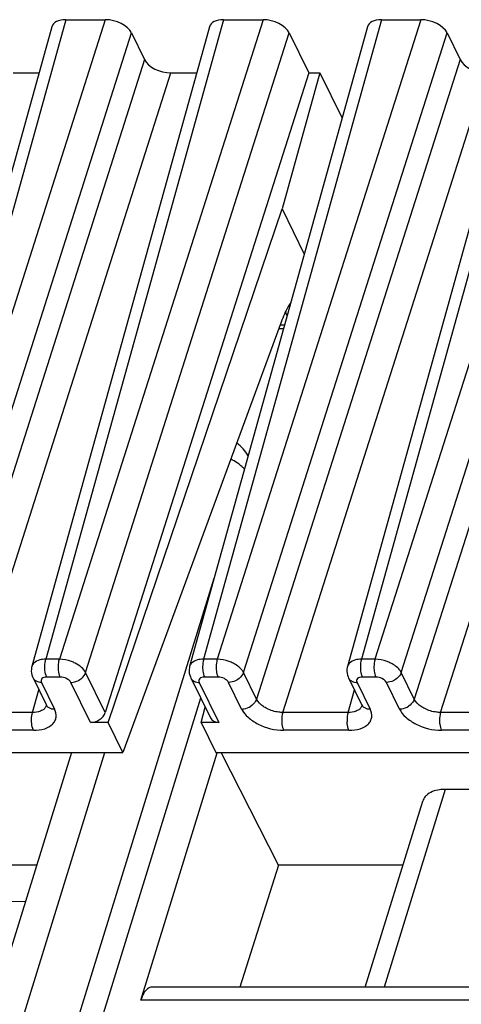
# Model space of a CAD drawing. Header units: millimetres. Extents: x 0 to 841, y 0 to 594.
# Tile 159 of 237: x 508 to 519, y 147 to 170. Entities that reach past the tile are written whole.
import ezdxf

# ---------------------------------------------------------------- set-up
doc = ezdxf.new("R2010")
doc.units = ezdxf.units.MM
doc.header["$LTSCALE"] = 46.255
doc.layers.get('0').update_dxf_attribs({"linetype": 'CONTINUOUS'})

msp = doc.modelspace()

# ---------------------------------------------------------------- linework, layer by layer
at = {"color": 9, "linetype": 'CONTINUOUS'}
for p, q in [((509.40551, 169.74045), (505.25586, 154.80576)), ((510.32671, 169.74045), (505.57239, 154.80576)), ((513.08975, 169.74045), (508.9401, 154.80576)), ((514.01095, 169.74045), (509.25663, 154.80576)), ((516.774, 169.74045), (512.62435, 154.80576)), ((517.6952, 169.74045), (512.94088, 154.80576)), ((520.45824, 169.74045), (516.30859, 154.80576)), ((521.37944, 169.74045), (516.62512, 154.80576)), ((506.18535, 154.495), (510.93967, 169.42969)), ((509.86959, 154.495), (514.62391, 169.42969)), ((513.55383, 154.495), (518.30815, 169.42969)), ((517.23808, 154.495), (521.9924, 169.42969)), ((511.24475, 168.80799), (506.49043, 153.8733)), ((518.61324, 168.80799), (513.85892, 153.8733)), ((522.29749, 168.80799), (517.54317, 153.8733)), ((507.10339, 153.56254), (511.85771, 168.49723)), ((514.47188, 153.56254), (519.2262, 168.49723)), ((518.15612, 153.56254), (522.91044, 168.49723)), ((514.51149, 162.60497), (514.40921, 162.60497)), ((509.25663, 154.80576), (508.9401, 154.80576)), ((512.94088, 154.80576), (512.62435, 154.80576)), ((516.62512, 154.80576), (516.30859, 154.80576)), ((509.27678, 154.38841), (508.96024, 154.38841)), ((510.32718, 153.56254), (509.86959, 154.495)), ((512.96103, 154.38841), (512.64449, 154.38841)), ((513.85892, 153.8733), (513.55383, 154.495)), ((516.64527, 154.38841), (516.32873, 154.38841)), ((517.54317, 153.8733), (517.23808, 154.495)), ((508.62926, 153.56254), (508.77598, 154.09058)), ((508.83706, 154.26411), (509.14215, 153.6424)), ((509.98112, 153.32845), (509.52196, 154.26411)), ((512.5213, 154.26411), (512.98046, 153.32845)), ((513.51129, 153.6424), (513.2062, 154.26411)), ((515.99775, 153.56254), (516.14447, 154.09058)), ((516.20555, 154.26411), (516.51064, 153.6424)), ((517.19554, 153.6424), (516.89045, 154.26411)), ((512.55453, 153.89841), (495.8204, 99.74675)), ((508.62926, 153.56254), (507.10339, 153.56254)), ((515.99775, 153.56254), (514.47188, 153.56254)), ((519.682, 153.56254), (518.15612, 153.56254)), ((508.64941, 153.14519), (507.12354, 153.14519)), ((516.0179, 153.14519), (514.49203, 153.14519)), ((519.70214, 153.14519), (518.17627, 153.14519)), ((493.97828, 99.74675), (510.32045, 152.63002)), ((518.26585, 151.76549), (516.83863, 147.147)), ((531.05261, 146.84429), (511.1574, 146.84429))]:
    msp.add_line(p, q, dxfattribs=at)
at = {"color": 7, "linetype": 'CONTINUOUS'}
for p, q in [((509.40551, 169.74045), (510.32671, 169.74045)), ((513.08975, 169.74045), (514.01095, 169.74045)), ((516.774, 169.74045), (517.6952, 169.74045)), ((509.07904, 169.5728), (504.92899, 154.63666)), ((512.76328, 169.5728), (508.61323, 154.63666)), ((516.44753, 169.5728), (512.29747, 154.63666)), ((520.13177, 169.5728), (515.98172, 154.63666)), ((510.93967, 169.42969), (511.24475, 168.80799)), ((514.62391, 169.42969), (515.0815, 168.49723)), ((518.30815, 169.42969), (518.61324, 168.80799)), ((508.17347, 168.49723), (508.78019, 168.49723)), ((515.0815, 168.49723), (510.32718, 153.56254)), ((511.85771, 168.49723), (512.46443, 168.49723)), ((515.33956, 168.49723), (514.4569, 165.32052)), ((515.0815, 168.49723), (515.33956, 168.49723)), ((515.33956, 168.49723), (515.85617, 167.44449)), ((510.39642, 153.32845), (514.4569, 165.32052)), ((514.4569, 165.32052), (514.97351, 164.26778)), ((514.43611, 162.67809), (510.73916, 152.63002)), ((514.3819, 162.53074), (514.49087, 162.53074)), ((495.17002, 99.42039), (512.87092, 156.70051)), ((508.64036, 154.36694), (508.94545, 153.74524)), ((512.32461, 154.36694), (512.78306, 153.43271)), ((516.00885, 154.36694), (516.31421, 153.7447)), ((508.94583, 153.74448), (508.94545, 153.74524)), ((512.56516, 153.32845), (512.65778, 153.68801)), ((510.39642, 153.32845), (509.98112, 153.32845)), ((510.73916, 152.63002), (510.39642, 153.32845)), ((512.98046, 153.32845), (512.56516, 153.32845)), ((512.56516, 153.32845), (512.90789, 152.63002)), ((502.38265, 152.63002), (510.73916, 152.63002)), ((509.53769, 152.63002), (507.74977, 146.84429)), ((511.1574, 146.84429), (512.94206, 152.61946)), ((512.90789, 152.63002), (521.1723, 152.63002)), ((514.36896, 149.9951), (513.03416, 152.63002)), ((520.09544, 151.76549), (518.26585, 151.76549)), ((516.39901, 147.147), (517.742, 151.49291)), ((508.72344, 149.9951), (505.63037, 149.9951)), ((514.36896, 149.9951), (513.47192, 147.147)), ((517.27914, 149.9951), (514.36896, 149.9951)), ((505.3549, 149.12149), (508.46486, 149.15834)), ((531.14616, 147.147), (511.41117, 147.147))]:
    msp.add_line(p, q, dxfattribs=at)
for points in [[(508.61325, 154.63647), (508.60747, 154.61246), (508.60134, 154.56983), (508.60027, 154.52612), (508.60441, 154.48188), (508.61377, 154.43782), (508.62821, 154.39481), (508.64135, 154.36534)], [(512.29796, 154.6368), (512.29138, 154.60883), (512.28566, 154.56571), (512.28503, 154.52176), (512.28956, 154.47758), (512.29921, 154.43385), (512.31389, 154.39124), (512.32516, 154.36625)], [(515.9822, 154.6368), (515.97562, 154.60883), (515.9699, 154.56571), (515.96928, 154.52176), (515.9738, 154.47758), (515.98345, 154.43385), (515.99813, 154.39124), (516.0094, 154.36625)], [(508.94597, 153.74455), (508.94808, 153.74011), (508.95241, 153.72892), (508.95376, 153.72363), (508.95388, 153.72308)], [(516.31476, 153.74396), (516.31677, 153.73967), (516.3212, 153.72816), (516.32259, 153.72292), (516.32273, 153.72255)]]:
    msp.add_lwpolyline(points, dxfattribs=at)
for centre, radius, start, end in [((512.68753, 162.12635), 2.0114, 22.01425, 23.244589), ((512.53312, 162.06407), 2.1779, 20.488463, 22.010518), ((512.8014, 159.04965), 1, 30.277987, 53.439117)]:
    msp.add_arc(centre, radius, start, end, dxfattribs=at)
at = {"color": 9, "linetype": 'CONTINUOUS'}
for centre, radius, start, end in [((512.86341, 158.54188), 1.00389, 44.555104, 45.54391), ((508.78117, 154.43514), 0.15627, 206.210623, 221.547049), ((512.46544, 154.43514), 0.15628, 206.152442, 221.541423), ((516.14968, 154.43514), 0.15628, 206.152442, 221.541423), ((512.52123, 154.56602), 0.30192, 265.545224, 270.015041), ((516.20547, 154.56602), 0.30192, 265.545224, 270.015041), ((508.77487, 153.78514), 0.18963, 315.32614, 323.316297), ((509.08625, 153.81344), 0.15628, 206.153777, 221.548332), ((516.14375, 153.78589), 0.18987, 315.086978, 323.084163), ((516.45477, 153.81345), 0.1563, 206.064344, 221.545431)]:
    msp.add_arc(centre, radius, start, end, dxfattribs=at)
at = {"color": 7, "linetype": 'CONTINUOUS'}
for centre, major_axis, ratio, start_param, end_param in [((509.55819, 169.4296), (0.47782, -0.14773), 0.57239492, 2.06604593, 3.15810279), ((510.47911, 169.4296), (0.47774, -0.14756), 0.57268648, 6.77810472, 8.34859646), ((513.24244, 169.4296), (0.47782, -0.14773), 0.57239492, 2.06604593, 3.15810279), ((514.16336, 169.4296), (0.47774, -0.14756), 0.57268648, 6.77810472, 8.34859646), ((516.92668, 169.4296), (0.47782, -0.14773), 0.57239492, 2.06604593, 3.15810279), ((517.8476, 169.4296), (0.47774, -0.14756), 0.57268648, 6.77810472, 8.34859646), ((511.70531, 168.80808), (0.47774, -0.14756), 0.57268648, -2.64667324, -1.0761815), ((519.0738, 168.80808), (0.47774, -0.14756), 0.57268648, 3.63651207, 5.20700381), ((510.05214, 153.5667), (0.26737, 0.13609), 0.73141292, -2.17877299, -0.62542996), ((513.05148, 153.5667), (0.26737, 0.13609), 0.73141292, 3.13092037, 4.10441231)]:
    msp.add_ellipse(centre, major_axis=major_axis, ratio=ratio, start_param=start_param, end_param=end_param, dxfattribs=at)
for points, knots in [([(514.6593, 163.13744), (514.63751, 163.10581), (514.5472, 162.96095), (514.47977, 162.80278), (514.43611, 162.67809)], [0, 0, 0, 0, 0.22524591, 1, 1, 1, 1]), ([(518.26585, 151.76549), (518.22134, 151.76549), (518.06747, 151.75596), (517.90779, 151.70182), (517.82707, 151.62602)], [0, 0, 0, 0, 0.28674265, 1, 1, 1, 1]), ([(517.82707, 151.62602), (517.81704, 151.6166), (517.78049, 151.57821), (517.75355, 151.5304), (517.74196, 151.49293)], [0, 0, 0, 0, 0.2596683, 1, 1, 1, 1]), ([(511.31173, 147.10959), (511.27622, 147.08203), (511.21266, 146.99667), (511.17465, 146.90011), (511.1574, 146.84429)], [0, 0, 0, 0, 0.43482843, 1, 1, 1, 1])]:
    msp.add_open_spline(points, degree=3, knots=knots, dxfattribs=at)
at = {"color": 9, "linetype": 'CONTINUOUS'}
for points, knots in [([(513.45078, 159.35729), (513.43606, 159.36831), (513.37458, 159.4123), (513.30951, 159.45121), (513.25891, 159.47786)], [0, 0, 0, 0, 0.2433539, 1, 1, 1, 1]), ([(513.56649, 159.25845), (513.55769, 159.26708), (513.52083, 159.30196), (513.48154, 159.33426), (513.45078, 159.35729)], [0, 0, 0, 0, 0.24289759, 1, 1, 1, 1]), ([(508.86237, 154.80028), (508.84141, 154.79741), (508.76864, 154.78332), (508.69631, 154.75084), (508.65869, 154.71303)], [0, 0, 0, 0, 0.28400048, 1, 1, 1, 1]), ([(508.91693, 154.58651), (508.916, 154.60582), (508.91552, 154.67943), (508.92459, 154.75369), (508.94011, 154.80575)], [0, 0, 0, 0, 0.26249603, 1, 1, 1, 1]), ([(509.23346, 154.5865), (509.23253, 154.60582), (509.23204, 154.67944), (509.24111, 154.7537), (509.25663, 154.80576)], [0, 0, 0, 0, 0.2624969, 1, 1, 1, 1]), ([(509.62635, 154.71303), (509.59758, 154.72764), (509.48043, 154.77842), (509.35201, 154.8049), (509.25663, 154.80576)], [0, 0, 0, 0, 0.25275051, 1, 1, 1, 1]), ([(512.54653, 154.80038), (512.52552, 154.79757), (512.4527, 154.7837), (512.38038, 154.75097), (512.34293, 154.71303)], [0, 0, 0, 0, 0.28446801, 1, 1, 1, 1]), ([(512.62435, 154.80576), (512.6195, 154.78951), (512.60275, 154.71766), (512.59844, 154.64316), (512.60117, 154.5865)], [0, 0, 0, 0, 0.23018471, 1, 1, 1, 1]), ([(512.94088, 154.80575), (512.93604, 154.7895), (512.91929, 154.71766), (512.91498, 154.64316), (512.91771, 154.58651)], [0, 0, 0, 0, 0.23018675, 1, 1, 1, 1]), ([(513.31059, 154.71303), (513.28181, 154.72759), (513.16459, 154.77811), (513.03626, 154.80505), (512.94088, 154.80575)], [0, 0, 0, 0, 0.25271549, 1, 1, 1, 1]), ([(516.23078, 154.80038), (516.20977, 154.79757), (516.13694, 154.7837), (516.06462, 154.75097), (516.02717, 154.71303)], [0, 0, 0, 0, 0.28446801, 1, 1, 1, 1]), ([(516.30859, 154.80576), (516.30374, 154.78951), (516.28699, 154.71766), (516.28268, 154.64316), (516.28542, 154.5865)], [0, 0, 0, 0, 0.23018471, 1, 1, 1, 1]), ([(516.62513, 154.80575), (516.62028, 154.7895), (516.60353, 154.71766), (516.59922, 154.64316), (516.60195, 154.58651)], [0, 0, 0, 0, 0.23018675, 1, 1, 1, 1]), ([(516.99484, 154.71303), (516.96606, 154.72759), (516.84884, 154.77811), (516.7205, 154.80505), (516.62513, 154.80575)], [0, 0, 0, 0, 0.25271549, 1, 1, 1, 1]), ([(508.96025, 154.38841), (508.95384, 154.40147), (508.92934, 154.46496), (508.9195, 154.53327), (508.91693, 154.58651)], [0, 0, 0, 0, 0.21444232, 1, 1, 1, 1]), ([(509.27678, 154.38841), (509.27037, 154.40147), (509.24587, 154.46496), (509.23603, 154.53327), (509.23346, 154.5865)], [0, 0, 0, 0, 0.21444297, 1, 1, 1, 1]), ([(509.86957, 154.49501), (509.8472, 154.53994), (509.77269, 154.6252), (509.67978, 154.68588), (509.62635, 154.71303)], [0, 0, 0, 0, 0.45577713, 1, 1, 1, 1]), ([(512.60117, 154.5865), (512.60209, 154.56759), (512.6082, 154.50022), (512.62296, 154.43228), (512.64449, 154.38841)], [0, 0, 0, 0, 0.27926236, 1, 1, 1, 1]), ([(512.91771, 154.58651), (512.91862, 154.56759), (512.92473, 154.50023), (512.93949, 154.43228), (512.96102, 154.38841)], [0, 0, 0, 0, 0.27926252, 1, 1, 1, 1]), ([(513.55383, 154.495), (513.54316, 154.51628), (513.48164, 154.60836), (513.38746, 154.67414), (513.31059, 154.71303)], [0, 0, 0, 0, 0.21645922, 1, 1, 1, 1]), ([(516.28542, 154.5865), (516.28633, 154.56759), (516.29244, 154.50022), (516.30721, 154.43228), (516.32873, 154.38841)], [0, 0, 0, 0, 0.27926236, 1, 1, 1, 1]), ([(516.60195, 154.58651), (516.60287, 154.56759), (516.60898, 154.50023), (516.62374, 154.43228), (516.64527, 154.38841)], [0, 0, 0, 0, 0.27926252, 1, 1, 1, 1]), ([(517.23808, 154.495), (517.22741, 154.51628), (517.16588, 154.60836), (517.0717, 154.67414), (516.99484, 154.71303)], [0, 0, 0, 0, 0.21645922, 1, 1, 1, 1]), ([(508.83706, 154.26411), (508.8197, 154.26411), (508.75735, 154.2691), (508.69437, 154.29751), (508.66421, 154.33149)], [0, 0, 0, 0, 0.27643949, 1, 1, 1, 1]), ([(508.96024, 154.38841), (508.93808, 154.38845), (508.89777, 154.38372), (508.84646, 154.35813), (508.82151, 154.31128), (508.82994, 154.27862), (508.83706, 154.26411)], [0, 0, 0, 0, 0.31096243, 0.56244347, 0.77333499, 1, 1, 1, 1]), ([(509.52196, 154.26411), (509.50286, 154.30335), (509.42125, 154.36469), (509.32762, 154.38841), (509.27678, 154.38841)], [0, 0, 0, 0, 0.46190496, 1, 1, 1, 1]), ([(509.52196, 154.26411), (509.54026, 154.26411), (509.61568, 154.2708), (509.68878, 154.29983), (509.73645, 154.3315)], [0, 0, 0, 0, 0.24220058, 1, 1, 1, 1]), ([(509.73645, 154.3315), (509.75227, 154.342), (509.80823, 154.38539), (509.85331, 154.44566), (509.86957, 154.49501)], [0, 0, 0, 0, 0.26759048, 1, 1, 1, 1]), ([(512.34847, 154.3315), (512.36474, 154.31316), (512.39304, 154.29337), (512.42394, 154.28102), (512.43226, 154.2782)], [0, 0, 0, 0, 0.73632316, 1, 1, 1, 1]), ([(512.64449, 154.38841), (512.62232, 154.38841), (512.582, 154.38372), (512.53068, 154.35811), (512.50576, 154.31127), (512.51414, 154.27859), (512.5213, 154.26411)], [0, 0, 0, 0, 0.31103097, 0.5625505, 0.77339407, 1, 1, 1, 1]), ([(513.2062, 154.26411), (513.18697, 154.30331), (513.10554, 154.3647), (513.01185, 154.3885), (512.96103, 154.38841)], [0, 0, 0, 0, 0.46206384, 1, 1, 1, 1]), ([(513.4207, 154.33149), (513.40462, 154.32081), (513.33876, 154.28384), (513.2624, 154.26411), (513.20621, 154.26411)], [0, 0, 0, 0, 0.25575644, 1, 1, 1, 1]), ([(513.55383, 154.495), (513.54866, 154.47931), (513.51892, 154.4144), (513.4661, 154.36165), (513.4207, 154.33149)], [0, 0, 0, 0, 0.23262028, 1, 1, 1, 1]), ([(516.03271, 154.3315), (516.04899, 154.31316), (516.07728, 154.29337), (516.10819, 154.28102), (516.1165, 154.2782)], [0, 0, 0, 0, 0.73632316, 1, 1, 1, 1]), ([(516.32873, 154.38841), (516.30656, 154.38841), (516.26625, 154.38372), (516.21492, 154.35811), (516.19, 154.31127), (516.19839, 154.27859), (516.20555, 154.26411)], [0, 0, 0, 0, 0.31103097, 0.5625505, 0.77339407, 1, 1, 1, 1]), ([(516.89045, 154.26411), (516.87121, 154.30331), (516.78979, 154.3647), (516.6961, 154.3885), (516.64527, 154.38841)], [0, 0, 0, 0, 0.46206384, 1, 1, 1, 1]), ([(517.10495, 154.33149), (517.08886, 154.32081), (517.023, 154.28384), (516.94665, 154.26411), (516.89045, 154.26411)], [0, 0, 0, 0, 0.25575644, 1, 1, 1, 1]), ([(517.23808, 154.495), (517.23291, 154.47931), (517.20316, 154.4144), (517.15034, 154.36165), (517.10495, 154.33149)], [0, 0, 0, 0, 0.23262028, 1, 1, 1, 1]), ([(513.85893, 153.8733), (513.85376, 153.85761), (513.82402, 153.79269), (513.7712, 153.73994), (513.7258, 153.70978)], [0, 0, 0, 0, 0.23262178, 1, 1, 1, 1]), ([(514.10106, 153.65182), (514.07342, 153.66586), (513.97886, 153.72153), (513.8931, 153.80172), (513.85893, 153.87328)], [0, 0, 0, 0, 0.2810992, 1, 1, 1, 1]), ([(517.54318, 153.8733), (517.53801, 153.85761), (517.50826, 153.79269), (517.45544, 153.73994), (517.41004, 153.70978)], [0, 0, 0, 0, 0.23262178, 1, 1, 1, 1]), ([(517.78531, 153.65182), (517.75766, 153.66586), (517.66311, 153.72153), (517.57734, 153.80172), (517.54317, 153.87328)], [0, 0, 0, 0, 0.2810992, 1, 1, 1, 1]), ([(508.86531, 153.61712), (508.84991, 153.60772), (508.77625, 153.57219), (508.69259, 153.56197), (508.62926, 153.56254)], [0, 0, 0, 0, 0.2217642, 1, 1, 1, 1]), ([(508.64941, 153.14519), (508.73812, 153.14586), (508.89961, 153.16283), (509.07707, 153.25459), (509.15779, 153.36271), (509.1953, 153.48537), (509.16992, 153.58402), (509.14215, 153.6424)], [0, 0, 0, 0, 0.31021309, 0.56079249, 0.66929963, 0.77394289, 1, 1, 1, 1]), ([(508.96929, 153.70978), (508.98561, 153.6914), (509.01399, 153.67158), (509.04499, 153.65923), (509.05333, 153.65641)], [0, 0, 0, 0, 0.73628388, 1, 1, 1, 1]), ([(513.51129, 153.6424), (513.52959, 153.6424), (513.60501, 153.64909), (513.67812, 153.67811), (513.7258, 153.70978)], [0, 0, 0, 0, 0.24219808, 1, 1, 1, 1]), ([(513.51129, 153.6424), (513.54668, 153.5699), (513.66465, 153.43128), (513.98458, 153.2233), (514.28868, 153.14519), (514.49203, 153.14519)], [0, 0, 0, 0, 0.2122598, 0.46498156, 1, 1, 1, 1]), ([(514.47188, 153.56254), (514.44083, 153.56226), (514.31309, 153.56992), (514.18732, 153.60801), (514.10107, 153.65183)], [0, 0, 0, 0, 0.24297585, 1, 1, 1, 1]), ([(516.23366, 153.61724), (516.21822, 153.60788), (516.14453, 153.57258), (516.061, 153.56188), (515.99774, 153.56253)], [0, 0, 0, 0, 0.2220523, 1, 1, 1, 1]), ([(516.0179, 153.14519), (516.10661, 153.14509), (516.26802, 153.16335), (516.44562, 153.25447), (516.52629, 153.36273), (516.56345, 153.4853), (516.53912, 153.58437), (516.51064, 153.6424)], [0, 0, 0, 0, 0.31021664, 0.56082707, 0.66931171, 0.77393403, 1, 1, 1, 1]), ([(516.33779, 153.70979), (516.3541, 153.69141), (516.38249, 153.67158), (516.41348, 153.65923), (516.42182, 153.65641)], [0, 0, 0, 0, 0.736284, 1, 1, 1, 1]), ([(517.19554, 153.6424), (517.21383, 153.6424), (517.28926, 153.64909), (517.36236, 153.67811), (517.41004, 153.70978)], [0, 0, 0, 0, 0.24219808, 1, 1, 1, 1]), ([(517.19554, 153.6424), (517.23093, 153.5699), (517.3489, 153.43128), (517.66883, 153.2233), (517.97292, 153.14519), (518.17627, 153.14519)], [0, 0, 0, 0, 0.2122598, 0.46498156, 1, 1, 1, 1]), ([(518.15612, 153.56254), (518.12507, 153.56226), (517.99734, 153.56992), (517.87157, 153.60801), (517.78531, 153.65183)], [0, 0, 0, 0, 0.24297585, 1, 1, 1, 1]), ([(508.60609, 153.34328), (508.60516, 153.3626), (508.60467, 153.43622), (508.61374, 153.51048), (508.62926, 153.56254)], [0, 0, 0, 0, 0.2624969, 1, 1, 1, 1]), ([(514.47188, 153.56254), (514.46704, 153.54629), (514.45028, 153.47444), (514.44597, 153.39994), (514.44871, 153.34328)], [0, 0, 0, 0, 0.23018472, 1, 1, 1, 1]), ([(515.99775, 153.56255), (515.9929, 153.5463), (515.97615, 153.47445), (515.97184, 153.39994), (515.97458, 153.34328)], [0, 0, 0, 0, 0.23018577, 1, 1, 1, 1]), ([(518.15612, 153.56254), (518.15128, 153.54629), (518.13453, 153.47444), (518.13022, 153.39994), (518.13295, 153.34328)], [0, 0, 0, 0, 0.23018472, 1, 1, 1, 1]), ([(508.64941, 153.14519), (508.643, 153.15825), (508.6185, 153.22174), (508.60866, 153.29005), (508.60609, 153.34328)], [0, 0, 0, 0, 0.21444277, 1, 1, 1, 1]), ([(514.44871, 153.34328), (514.44962, 153.32437), (514.45573, 153.257), (514.4705, 153.18906), (514.49203, 153.14519)], [0, 0, 0, 0, 0.27926253, 1, 1, 1, 1]), ([(516.0179, 153.14519), (516.01149, 153.15825), (515.98699, 153.22174), (515.97715, 153.29005), (515.97458, 153.34328)], [0, 0, 0, 0, 0.21443561, 1, 1, 1, 1]), ([(518.13295, 153.34328), (518.13387, 153.32437), (518.13998, 153.257), (518.15474, 153.18906), (518.17627, 153.14519)], [0, 0, 0, 0, 0.27926253, 1, 1, 1, 1])]:
    msp.add_open_spline(points, degree=3, knots=knots, dxfattribs=at)
for points in [[(508.94011, 154.80575), (508.91413, 154.80556), (508.88811, 154.80381), (508.86237, 154.80028)], [(512.62435, 154.80576), (512.59835, 154.80553), (512.5723, 154.80383), (512.54653, 154.80038)], [(516.30859, 154.80576), (516.28259, 154.80553), (516.25655, 154.80383), (516.23078, 154.80038)], [(508.65869, 154.71303), (508.63779, 154.69203), (508.62124, 154.66517), (508.6133, 154.63664)], [(512.34293, 154.71303), (512.32221, 154.69203), (512.30584, 154.66523), (512.29796, 154.6368)], [(516.02717, 154.71303), (516.00645, 154.69203), (515.99008, 154.66523), (515.9822, 154.6368)], [(512.43226, 154.2782), (512.45335, 154.27104), (512.47557, 154.26676), (512.49778, 154.26502)], [(516.1165, 154.2782), (516.1376, 154.27104), (516.15981, 154.26676), (516.18202, 154.26502)], [(508.8891, 153.63354), (508.88151, 153.62761), (508.87354, 153.62214), (508.86531, 153.61712)], [(508.90972, 153.65183), (508.90327, 153.64529), (508.89635, 153.63919), (508.8891, 153.63354)], [(508.9544, 153.72704), (508.94872, 153.70729), (508.9392, 153.68834), (508.92694, 153.67185)], [(509.05333, 153.65641), (509.08172, 153.64681), (509.11218, 153.6424), (509.14215, 153.6424)], [(516.25751, 153.63359), (516.24989, 153.62769), (516.2419, 153.62224), (516.23366, 153.61724)], [(516.27821, 153.65182), (516.27172, 153.6453), (516.26477, 153.63922), (516.25751, 153.63359)], [(516.32333, 153.72727), (516.3176, 153.70742), (516.30795, 153.68838), (516.29555, 153.67184)], [(516.42182, 153.65641), (516.45021, 153.64681), (516.48067, 153.6424), (516.51064, 153.6424)]]:
    msp.add_open_spline(points, degree=3, dxfattribs=at)
at = {"color": 7, "linetype": 'CONTINUOUS'}
for points in [[(511.36621, 147.13957), (511.34654, 147.13302), (511.3281, 147.1223), (511.31173, 147.10959)], [(511.41117, 147.14699), (511.39598, 147.14699), (511.38062, 147.14437), (511.36621, 147.13957)]]:
    msp.add_open_spline(points, degree=3, dxfattribs=at)

doc.saveas('drawing.dxf')
